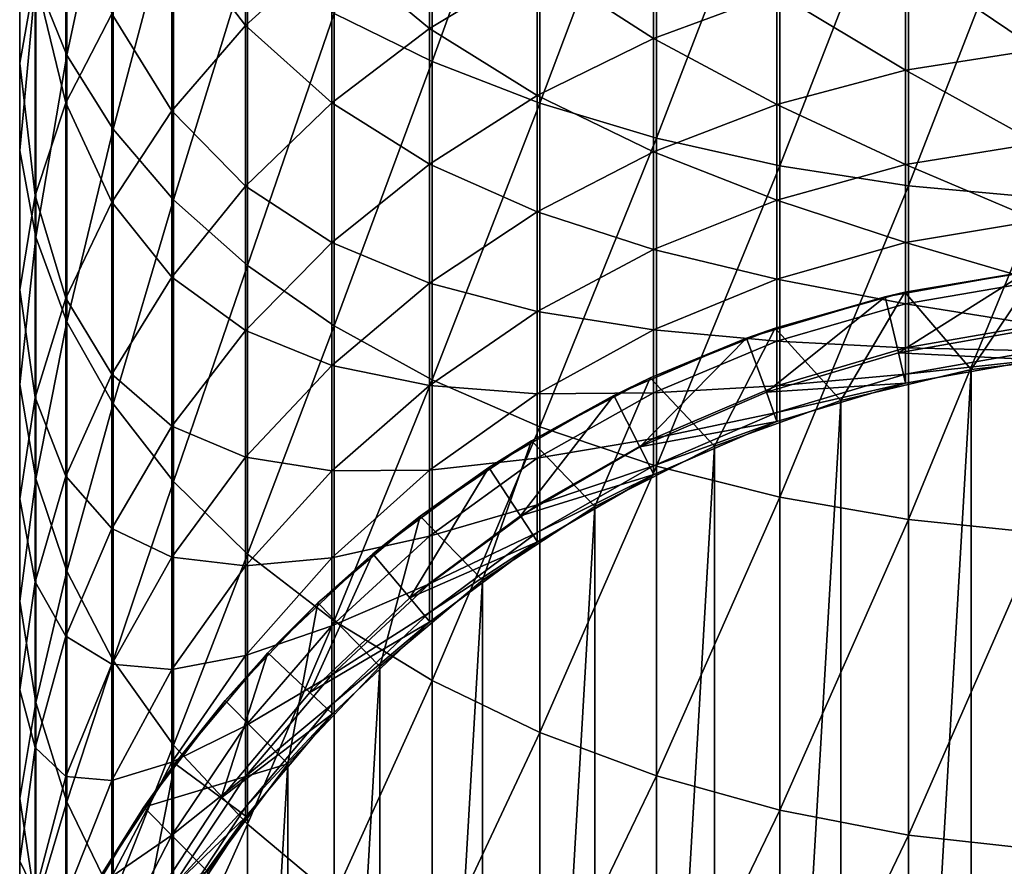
# Model space of a CAD drawing. Header units: metres. Extents: x -109 to 109, y -315 to 32.
# Tile 5 of 256: x -13 to -2, y -294 to -284. Entities that reach past the tile are written whole.
import ezdxf

# ---------------------------------------------------------------- set-up
doc = ezdxf.new("R2010")
doc.units = ezdxf.units.M
doc.layers.add('solid_K244242000C74_AAA', color=7, linetype='CONTINUOUS')

msp = doc.modelspace()

# ---------------------------------------------------------------- linework, layer by layer
at = {"layer": 'solid_K244242000C74_AAA'}
for points in [[(-9.436111, -284.185303, 356.493805), (-8.333041, -284.726593, 357.377106), (-8.333041, -280.960144, 359.48642)], [(-8.333041, -280.960144, 359.48642), (-8.333041, -284.726593, 357.377106), (-7.117056, -281.36908, 360.289001)], [(-8.333041, -284.726593, 357.377106), (-7.117056, -285.197235, 358.145142), (-7.117056, -281.36908, 360.289001)], [(-7.117056, -281.36908, 360.289001), (-7.117056, -285.197235, 358.145142), (-5.804632, -281.711121, 360.960266)], [(-12.798806, -283.790131, 348.749603), (-12.447337, -284.655304, 349.940369), (-12.447337, -281.472565, 352.067017)], [(-12.447337, -281.472565, 352.067017), (-12.447337, -284.655304, 349.940369), (-11.927203, -282.215057, 353.278687)], [(-7.117056, -285.197235, 358.145142), (-5.804632, -285.590851, 358.787476), (-5.804632, -281.711121, 360.960266)], [(-5.804632, -281.711121, 360.960266), (-5.804632, -285.590851, 358.787476), (-4.413554, -281.981567, 361.491058)], [(-5.804632, -285.590851, 358.787476), (-4.413554, -285.90213, 359.295441), (-4.413554, -281.981567, 361.491058)], [(-4.413554, -281.981567, 361.491058), (-4.413554, -285.90213, 359.295441), (-2.96267, -282.176819, 361.874237)], [(-12.979049, -282.017365, 346.30957), (-12.979049, -284.746674, 344.157928), (-12.976848, -282.90683, 347.533844)], [(-12.80538, -283.770386, 343.014832), (-12.979049, -284.746674, 344.157928), (-12.979049, -282.017365, 346.30957)], [(-12.447337, -284.655304, 349.940369), (-11.927203, -285.49057, 351.090057), (-11.927203, -282.215057, 353.278687)], [(-11.927203, -282.215057, 353.278687), (-11.927203, -285.49057, 351.090057), (-11.245451, -282.920959, 354.430603)], [(-4.413554, -285.90213, 359.295441), (-2.96267, -286.126831, 359.662109), (-2.96267, -282.176819, 361.874237)], [(-2.96267, -282.176819, 361.874237), (-2.96267, -286.126831, 359.662109), (-1.471642, -282.294189, 362.104584)], [(-10.433921, -282.337158, 336.837158), (-10.433921, -284.322327, 334.689636), (-11.264376, -283.231689, 337.731689)], [(-9.462083, -283.440277, 333.93631), (-10.433921, -284.322327, 334.689636), (-10.433921, -282.337158, 336.837158)], [(-2.96267, -286.126831, 359.662109), (-1.471642, -286.261932, 359.882538), (-1.471642, -282.294189, 362.104584)], [(-8.362031, -282.650055, 333.261414), (-8.362031, -284.353699, 331.100342), (-9.462083, -283.440277, 333.93631)], [(-7.148671, -283.622101, 330.568817), (-8.362031, -284.353699, 331.100342), (-8.362031, -282.650055, 333.261414)], [(-12.458194, -282.813812, 341.894836), (-12.458194, -285.194305, 339.694305), (-12.80538, -283.770386, 343.014832)], [(-11.942195, -284.188385, 338.688385), (-12.458194, -285.194305, 339.694305), (-12.458194, -282.813812, 341.894836)], [(-12.979049, -284.746674, 344.157928), (-12.976848, -285.729492, 345.308624), (-12.976848, -282.90683, 347.533844)], [(-12.976848, -282.90683, 347.533844), (-12.976848, -285.729492, 345.308624), (-12.798806, -283.790131, 348.749603)], [(-11.927203, -285.49057, 351.090057), (-11.245451, -286.284698, 352.183044), (-11.245451, -282.920959, 354.430603)], [(-11.245451, -282.920959, 354.430603), (-11.245451, -286.284698, 352.183044), (-10.41132, -283.580688, 355.507172)], [(-5.838444, -283.009552, 330.123779), (-5.838444, -284.465881, 327.944183), (-7.148671, -283.622101, 330.568817)], [(-4.449104, -283.954498, 327.630798), (-5.838444, -284.465881, 327.944183), (-5.838444, -283.009552, 330.123779)], [(-11.264376, -283.231689, 337.731689), (-11.264376, -285.284271, 335.51123), (-11.942195, -284.188385, 338.688385)], [(-10.433921, -284.322327, 334.689636), (-11.264376, -285.284271, 335.51123), (-11.264376, -283.231689, 337.731689)], [(-9.462083, -283.440277, 333.93631), (-9.462083, -285.194427, 331.711151), (-10.433921, -284.322327, 334.689636)], [(-8.362031, -284.353699, 331.100342), (-9.462083, -285.194427, 331.711151), (-9.462083, -283.440277, 333.93631)], [(-1.509208, -283.360107, 327.266541), (-1.509208, -284.591187, 325.068268), (-2.999478, -283.584229, 327.4039)], [(-11.245451, -286.284698, 352.183044), (-10.41132, -287.026825, 353.204529), (-10.41132, -283.580688, 355.507172)], [(-10.41132, -283.580688, 355.507172), (-10.41132, -287.026825, 353.204529), (-9.436111, -284.185303, 356.493805)], [(-7.148671, -283.622101, 330.568817), (-7.148671, -285.111481, 328.339813), (-8.362031, -284.353699, 331.100342)], [(-5.838444, -284.465881, 327.944183), (-7.148671, -285.111481, 328.339813), (-7.148671, -283.622101, 330.568817)], [(-2.999478, -283.584229, 327.4039), (-2.999478, -284.825409, 325.187592), (-4.449104, -283.954498, 327.630798)], [(-1.509208, -284.591187, 325.068268), (-2.999478, -284.825409, 325.187592), (-2.999478, -283.584229, 327.4039)], [(-12.80538, -283.770386, 343.014832), (-12.80538, -286.235809, 340.735809), (-12.979049, -284.746674, 344.157928)], [(-12.458194, -285.194305, 339.694305), (-12.80538, -286.235809, 340.735809), (-12.80538, -283.770386, 343.014832)], [(-12.976848, -285.729492, 345.308624), (-12.798806, -286.705444, 346.451355), (-12.798806, -283.790131, 348.749603)], [(-12.798806, -283.790131, 348.749603), (-12.798806, -286.705444, 346.451355), (-12.447337, -284.655304, 349.940369)], [(-4.449104, -283.954498, 327.630798), (-4.449104, -285.212341, 325.384766), (-5.838444, -284.465881, 327.944183)], [(-2.999478, -284.825409, 325.187592), (-4.449104, -285.212341, 325.384766), (-4.449104, -283.954498, 327.630798)], [(-11.942195, -284.188385, 338.688385), (-11.942195, -286.31308, 336.389923), (-12.458194, -285.194305, 339.694305)], [(-11.264376, -285.284271, 335.51123), (-11.942195, -286.31308, 336.389923), (-11.942195, -284.188385, 338.688385)], [(-10.41132, -287.026825, 353.204529), (-9.436111, -287.707001, 354.140686), (-9.436111, -284.185303, 356.493805)], [(-9.436111, -284.185303, 356.493805), (-9.436111, -287.707001, 354.140686), (-8.333041, -284.726593, 357.377106)], [(-10.433921, -284.322327, 334.689636), (-10.433921, -286.132843, 332.392975), (-11.264376, -285.284271, 335.51123)], [(-9.462083, -285.194427, 331.711151), (-10.433921, -286.132843, 332.392975), (-10.433921, -284.322327, 334.689636)], [(-8.362031, -284.353699, 331.100342), (-8.362031, -285.882538, 328.812286), (-9.462083, -285.194427, 331.711151)], [(-7.148671, -285.111481, 328.339813), (-8.362031, -285.882538, 328.812286), (-8.362031, -284.353699, 331.100342)], [(-5.838444, -284.465881, 327.944183), (-5.838444, -285.746735, 325.657043), (-7.148671, -285.111481, 328.339813)], [(-4.449104, -285.212341, 325.384766), (-5.838444, -285.746735, 325.657043), (-5.838444, -284.465881, 327.944183)], [(-12.798806, -286.705444, 346.451355), (-12.447337, -287.661377, 347.570587), (-12.447337, -284.655304, 349.940369)], [(-12.447337, -284.655304, 349.940369), (-12.447337, -287.661377, 347.570587), (-11.927203, -285.49057, 351.090057)], [(-1.509208, -284.591187, 325.068268), (-1.509208, -285.646027, 322.780182), (-2.999478, -284.825409, 325.187592)], [(-12.979049, -284.746674, 344.157928), (-12.979049, -287.298798, 341.798798), (-12.976848, -285.729492, 345.308624)], [(-12.80538, -286.235809, 340.735809), (-12.979049, -287.298798, 341.798798), (-12.979049, -284.746674, 344.157928)], [(-9.436111, -287.707001, 354.140686), (-8.333041, -288.315918, 354.97879), (-8.333041, -284.726593, 357.377106)], [(-8.333041, -284.726593, 357.377106), (-8.333041, -288.315918, 354.97879), (-7.117056, -285.197235, 358.145142)], [(-2.999478, -284.825409, 325.187592), (-2.999478, -285.888885, 322.880768), (-4.449104, -285.212341, 325.384766)], [(-1.509208, -285.646027, 322.780182), (-2.999478, -285.888885, 322.880768), (-2.999478, -284.825409, 325.187592)], [(-7.148671, -285.111481, 328.339813), (-7.148671, -286.421387, 326.000793), (-8.362031, -285.882538, 328.812286)], [(-5.838444, -285.746735, 325.657043), (-7.148671, -286.421387, 326.000793), (-7.148671, -285.111481, 328.339813)], [(-12.458194, -285.194305, 339.694305), (-12.458194, -287.394836, 337.313812), (-12.80538, -286.235809, 340.735809)], [(-11.942195, -286.31308, 336.389923), (-12.458194, -287.394836, 337.313812), (-12.458194, -285.194305, 339.694305)], [(-9.462083, -285.194427, 331.711151), (-9.462083, -286.768585, 329.355255), (-10.433921, -286.132843, 332.392975)], [(-8.362031, -285.882538, 328.812286), (-9.462083, -286.768585, 329.355255), (-9.462083, -285.194427, 331.711151)], [(-8.333041, -288.315918, 354.97879), (-7.117056, -288.845367, 355.70752), (-7.117056, -285.197235, 358.145142)], [(-7.117056, -285.197235, 358.145142), (-7.117056, -288.845367, 355.70752), (-5.804632, -285.590851, 358.787476)], [(-4.449104, -285.212341, 325.384766), (-4.449104, -286.29007, 323.046967), (-5.838444, -285.746735, 325.657043)], [(-2.999478, -285.888885, 322.880768), (-4.449104, -286.29007, 323.046967), (-4.449104, -285.212341, 325.384766)], [(-11.264376, -285.284271, 335.51123), (-11.264376, -287.156311, 333.136566), (-11.942195, -286.31308, 336.389923)], [(-10.433921, -286.132843, 332.392975), (-11.264376, -287.156311, 333.136566), (-11.264376, -285.284271, 335.51123)], [(-12.447337, -287.661377, 347.570587), (-11.927203, -288.58429, 348.651184), (-11.927203, -285.49057, 351.090057)], [(-11.927203, -285.49057, 351.090057), (-11.927203, -288.58429, 348.651184), (-11.245451, -286.284698, 352.183044)], [(-7.117056, -288.845367, 355.70752), (-5.804632, -289.288177, 356.317017), (-5.804632, -285.590851, 358.787476)], [(-5.804632, -285.590851, 358.787476), (-5.804632, -289.288177, 356.317017), (-4.413554, -285.90213, 359.295441)], [(-1.509208, -285.646027, 322.780182), (-1.509208, -286.518066, 320.416382), (-2.999478, -285.888885, 322.880768)], [(-12.979049, -287.298798, 341.798798), (-12.976848, -288.368835, 342.868835), (-12.976848, -285.729492, 345.308624)], [(-12.976848, -285.729492, 345.308624), (-12.976848, -288.368835, 342.868835), (-12.798806, -286.705444, 346.451355)], [(-5.838444, -285.746735, 325.657043), (-5.838444, -286.844208, 323.276489), (-7.148671, -286.421387, 326.000793)], [(-4.449104, -286.29007, 323.046967), (-5.838444, -286.844208, 323.276489), (-5.838444, -285.746735, 325.657043)], [(-8.362031, -285.882538, 328.812286), (-8.362031, -287.227142, 326.411346), (-9.462083, -286.768585, 329.355255)], [(-7.148671, -286.421387, 326.000793), (-8.362031, -287.227142, 326.411346), (-8.362031, -285.882538, 328.812286)], [(-2.999478, -285.888885, 322.880768), (-2.999478, -286.768066, 320.497589), (-4.449104, -286.29007, 323.046967)], [(-1.509208, -286.518066, 320.416382), (-2.999478, -286.768066, 320.497589), (-2.999478, -285.888885, 322.880768)], [(-5.804632, -289.288177, 356.317017), (-4.413554, -289.638367, 356.798981), (-4.413554, -285.90213, 359.295441)], [(-4.413554, -285.90213, 359.295441), (-4.413554, -289.638367, 356.798981), (-2.96267, -286.126831, 359.662109)], [(-10.433921, -286.132843, 332.392975), (-10.433921, -287.757629, 329.961334), (-11.264376, -287.156311, 333.136566)], [(-9.462083, -286.768585, 329.355255), (-10.433921, -287.757629, 329.961334), (-10.433921, -286.132843, 332.392975)], [(-4.413554, -289.638367, 356.798981), (-2.96267, -289.891144, 357.146881), (-2.96267, -286.126831, 359.662109)], [(-2.96267, -286.126831, 359.662109), (-2.96267, -289.891144, 357.146881), (-1.471642, -286.261932, 359.882538)], [(-12.80538, -286.235809, 340.735809), (-12.80538, -288.514832, 338.270386), (-12.979049, -287.298798, 341.798798)], [(-12.458194, -287.394836, 337.313812), (-12.80538, -288.514832, 338.270386), (-12.80538, -286.235809, 340.735809)], [(-11.942195, -286.31308, 336.389923), (-11.942195, -288.250885, 333.931824), (-12.458194, -287.394836, 337.313812)], [(-11.264376, -287.156311, 333.136566), (-11.942195, -288.250885, 333.931824), (-11.942195, -286.31308, 336.389923)], [(-11.927203, -288.58429, 348.651184), (-11.245451, -289.4617, 349.678497), (-11.245451, -286.284698, 352.183044)], [(-11.245451, -286.284698, 352.183044), (-11.245451, -289.4617, 349.678497), (-10.41132, -287.026825, 353.204529)], [(-4.449104, -286.29007, 323.046967), (-4.449104, -287.181091, 320.631805), (-5.838444, -286.844208, 323.276489)], [(-2.999478, -286.768066, 320.497589), (-4.449104, -287.181091, 320.631805), (-4.449104, -286.29007, 323.046967)], [(-2.96267, -289.891144, 357.146881), (-1.471642, -290.043091, 357.356049), (-1.471642, -286.261932, 359.882538)], [(-7.148671, -286.421387, 326.000793), (-7.148671, -287.543732, 323.566223), (-8.362031, -287.227142, 326.411346)], [(-5.838444, -286.844208, 323.276489), (-7.148671, -287.543732, 323.566223), (-7.148671, -286.421387, 326.000793)], [(-1.509208, -286.518066, 320.416382), (-1.509208, -287.201965, 317.991425), (-2.999478, -286.768066, 320.497589)], [(-12.976848, -288.368835, 342.868835), (-12.798806, -289.431458, 343.931458), (-12.798806, -286.705444, 346.451355)], [(-12.798806, -286.705444, 346.451355), (-12.798806, -289.431458, 343.931458), (-12.447337, -287.661377, 347.570587)], [(-9.462083, -286.768585, 329.355255), (-9.462083, -288.153046, 326.883118), (-10.433921, -287.757629, 329.961334)], [(-8.362031, -287.227142, 326.411346), (-9.462083, -288.153046, 326.883118), (-9.462083, -286.768585, 329.355255)], [(-2.999478, -286.768066, 320.497589), (-2.999478, -287.457581, 318.052795), (-4.449104, -287.181091, 320.631805)], [(-1.509208, -287.201965, 317.991425), (-2.999478, -287.457581, 318.052795), (-2.999478, -286.768066, 320.497589)], [(-5.838444, -286.844208, 323.276489), (-5.838444, -287.751495, 320.817139), (-7.148671, -287.543732, 323.566223)], [(-4.449104, -287.181091, 320.631805), (-5.838444, -287.751495, 320.817139), (-5.838444, -286.844208, 323.276489)], [(-11.245451, -289.4617, 349.678497), (-10.41132, -290.281708, 350.638611), (-10.41132, -287.026825, 353.204529)], [(-10.41132, -287.026825, 353.204529), (-10.41132, -290.281708, 350.638611), (-9.436111, -287.707001, 354.140686)], [(-3.078771, -288.010529, 304.800659), (-1.625256, -287.095337, 304.800659), (-3.228702, -287.378052, 304.800659)], [(-3.00697, -287.327393, 276.378021), (-3.228702, -287.378052, 304.800659), (-1.625256, -287.095337, 304.800659)], [(-3.078771, -288.010529, 304.800659), (-1.549804, -287.740936, 304.800659), (-1.625256, -287.095337, 304.800659)], [(-3.00697, -287.327393, 276.378021), (-1.512247, -287.082581, 276.378021), (-2.257326, -288.198151, 275.800659)], [(-3.00697, -287.327393, 276.378021), (-1.625256, -287.095337, 304.800659), (-1.512247, -287.082581, 276.378021)], [(-1.512247, -287.082581, 276.378021), (-0.755979, -288.022675, 275.800659), (-2.257326, -288.198151, 275.800659)], [(-11.264376, -287.156311, 333.136566), (-11.264376, -288.836243, 330.622345), (-11.942195, -288.250885, 333.931824)], [(-10.433921, -287.757629, 329.961334), (-11.264376, -288.836243, 330.622345), (-11.264376, -287.156311, 333.136566)], [(-8.362031, -287.227142, 326.411346), (-8.362031, -288.379211, 323.912292), (-9.462083, -288.153046, 326.883118)], [(-7.148671, -287.543732, 323.566223), (-8.362031, -288.379211, 323.912292), (-8.362031, -287.227142, 326.411346)], [(-4.449104, -287.181091, 320.631805), (-4.449104, -287.879852, 318.154175), (-5.838444, -287.751495, 320.817139)], [(-2.999478, -287.457581, 318.052795), (-4.449104, -287.879852, 318.154175), (-4.449104, -287.181091, 320.631805)], [(-1.509208, -287.201965, 317.991425), (-1.509208, -287.693512, 315.520325), (-2.999478, -287.457581, 318.052795)], [(-12.979049, -287.298798, 341.798798), (-12.979049, -289.657928, 339.246674), (-12.976848, -288.368835, 342.868835)], [(-12.80538, -288.514832, 338.270386), (-12.979049, -289.657928, 339.246674), (-12.979049, -287.298798, 341.798798)], [(-4.466217, -287.732178, 276.378021), (-3.00697, -287.327393, 276.378021), (-3.728525, -288.546844, 275.800659)], [(-4.466217, -287.732178, 276.378021), (-3.228702, -287.378052, 304.800659), (-3.00697, -287.327393, 276.378021)], [(-3.00697, -287.327393, 276.378021), (-2.257326, -288.198151, 275.800659), (-3.728525, -288.546844, 275.800659)], [(-12.458194, -287.394836, 337.313812), (-12.458194, -289.401794, 334.768005), (-12.80538, -288.514832, 338.270386)], [(-11.942195, -288.250885, 333.931824), (-12.458194, -289.401794, 334.768005), (-12.458194, -287.394836, 337.313812)], [(-4.566006, -288.455811, 304.800659), (-3.228702, -287.378052, 304.800659), (-4.788324, -287.845001, 304.800659)], [(-4.466217, -287.732178, 276.378021), (-4.788324, -287.845001, 304.800659), (-3.228702, -287.378052, 304.800659)], [(-4.566006, -288.455811, 304.800659), (-3.078771, -288.010529, 304.800659), (-3.228702, -287.378052, 304.800659)], [(-7.148671, -287.543732, 323.566223), (-7.148671, -288.471619, 321.051117), (-8.362031, -288.379211, 323.912292)], [(-5.838444, -287.751495, 320.817139), (-7.148671, -288.471619, 321.051117), (-7.148671, -287.543732, 323.566223)], [(-2.999478, -287.457581, 318.052795), (-2.999478, -287.953125, 315.561432), (-4.449104, -287.879852, 318.154175)], [(-1.509208, -287.693512, 315.520325), (-2.999478, -287.953125, 315.561432), (-2.999478, -287.457581, 318.052795)], [(-12.798806, -289.431458, 343.931458), (-12.447337, -290.472229, 344.972229), (-12.447337, -287.661377, 347.570587)], [(-12.447337, -287.661377, 347.570587), (-12.447337, -290.472229, 344.972229), (-11.927203, -288.58429, 348.651184)], [(-10.433921, -287.757629, 329.961334), (-10.433921, -289.186584, 327.409729), (-11.264376, -288.836243, 330.622345)], [(-9.462083, -288.153046, 326.883118), (-10.433921, -289.186584, 327.409729), (-10.433921, -287.757629, 329.961334)], [(-10.41132, -290.281708, 350.638611), (-9.436111, -291.033203, 351.518494), (-9.436111, -287.707001, 354.140686)], [(-9.436111, -287.707001, 354.140686), (-9.436111, -291.033203, 351.518494), (-8.333041, -288.315918, 354.97879)], [(-5.838444, -287.751495, 320.817139), (-5.838444, -288.463043, 318.294189), (-7.148671, -288.471619, 321.051117)], [(-5.873343, -288.292236, 276.378021), (-4.466217, -287.732178, 276.378021), (-5.148944, -289.063812, 275.800659)], [(-5.873343, -288.292236, 276.378021), (-4.788324, -287.845001, 304.800659), (-4.466217, -287.732178, 276.378021)], [(-4.449104, -287.879852, 318.154175), (-5.838444, -288.463043, 318.294189), (-5.838444, -287.751495, 320.817139)], [(-4.466217, -287.732178, 276.378021), (-3.728525, -288.546844, 275.800659), (-5.148944, -289.063812, 275.800659)], [(-1.54982, -287.740936, 301.800659), (-1.549804, -287.740936, 304.800659), (-3.078771, -288.010529, 304.800659)], [(-1.54982, -287.740936, 301.800659), (-3.078771, -288.010529, 304.800659), (-3.078754, -288.010529, 301.800659)], [(-1.54982, -287.740936, 301.800659), (-3.078754, -288.010529, 301.800659), (-1.509208, -288.088562, 301.450653)], [(-1.509208, -287.693512, 315.520325), (-1.509208, -287.989655, 313.01825), (-2.999478, -287.953125, 315.561432)], [(-5.991282, -289.070587, 304.800659), (-4.788324, -287.845001, 304.800659), (-6.283051, -288.489746, 304.800659)], [(-5.873343, -288.292236, 276.378021), (-6.283051, -288.489746, 304.800659), (-4.788324, -287.845001, 304.800659)], [(-5.991282, -289.070587, 304.800659), (-4.566006, -288.455811, 304.800659), (-4.788324, -287.845001, 304.800659)], [(-4.449104, -287.879852, 318.154175), (-4.449104, -288.38205, 315.629364), (-5.838444, -288.463043, 318.294189)], [(-2.999478, -287.953125, 315.561432), (-4.449104, -288.38205, 315.629364), (-4.449104, -287.879852, 318.154175)], [(-2.999478, -287.953125, 315.561432), (-2.999478, -288.251709, 313.038879), (-4.449104, -288.38205, 315.629364)], [(-1.509208, -287.989655, 313.01825), (-2.999478, -288.251709, 313.038879), (-2.999478, -287.953125, 315.561432)], [(-1.509208, -287.989655, 313.01825), (-1.509208, -288.088562, 310.500671), (-2.999478, -288.251709, 313.038879)], [(-3.078754, -288.010529, 301.800659), (-3.078771, -288.010529, 304.800659), (-4.566006, -288.455811, 304.800659)], [(-3.078754, -288.010529, 301.800659), (-4.566006, -288.455811, 304.800659), (-4.565972, -288.45578, 301.800659)], [(-3.078754, -288.010529, 301.800659), (-4.565972, -288.45578, 301.800659), (-2.998006, -288.351074, 301.450653)], [(-3.078754, -288.010529, 301.800659), (-2.998006, -288.351074, 301.450653), (-1.509208, -288.088562, 301.450653)], [(-1.509208, -288.088562, 310.500671), (-2.999478, -288.35144, 310.500671), (-2.999478, -288.251709, 313.038879)], [(-2.998006, -288.351074, 301.450653), (-2.999478, -288.35144, 310.500671), (-1.509208, -288.088562, 310.500671)], [(-1.509208, -288.088562, 301.450653), (-2.998006, -288.351074, 301.450653), (-1.509208, -288.088562, 310.500671)], [(-0.755979, -288.022675, 275.800659), (-0.755979, -313.978668, 275.800659), (-2.257326, -313.803162, 275.800659)], [(-2.257326, -288.198151, 275.800659), (-0.755979, -288.022675, 275.800659), (-2.257326, -313.803162, 275.800659)], [(-9.462083, -288.153046, 326.883118), (-9.462083, -289.339294, 324.309967), (-10.433921, -289.186584, 327.409729)], [(-8.362031, -288.379211, 323.912292), (-9.462083, -289.339294, 324.309967), (-9.462083, -288.153046, 326.883118)], [(-2.257326, -288.198151, 275.800659), (-2.257326, -313.803162, 275.800659), (-3.728525, -313.454498, 275.800659)], [(-3.728525, -288.546844, 275.800659), (-2.257326, -288.198151, 275.800659), (-3.728525, -313.454498, 275.800659)], [(-11.942195, -288.250885, 333.931824), (-11.942195, -289.989868, 331.329254), (-12.458194, -289.401794, 334.768005)], [(-11.264376, -288.836243, 330.622345), (-11.942195, -289.989868, 331.329254), (-11.942195, -288.250885, 333.931824)], [(-9.436111, -291.033203, 351.518494), (-8.333041, -291.706024, 352.306274), (-8.333041, -288.315918, 354.97879)], [(-8.333041, -288.315918, 354.97879), (-8.333041, -291.706024, 352.306274), (-7.117056, -288.845367, 355.70752)], [(-7.211847, -289.001099, 276.378021), (-5.873343, -288.292236, 276.378021), (-6.500063, -289.742371, 275.800659)], [(-7.211847, -289.001099, 276.378021), (-6.283051, -288.489746, 304.800659), (-5.873343, -288.292236, 276.378021)], [(-5.873343, -288.292236, 276.378021), (-5.148944, -289.063812, 275.800659), (-6.500063, -289.742371, 275.800659)], [(-2.999478, -288.251709, 313.038879), (-4.449104, -288.684631, 313.072937), (-4.449104, -288.38205, 315.629364)], [(-2.999478, -288.251709, 313.038879), (-2.999478, -288.35144, 310.500671), (-4.449104, -288.684631, 313.072937)], [(-12.979049, -289.657928, 339.246674), (-12.976848, -290.808624, 340.229492), (-12.976848, -288.368835, 342.868835)], [(-12.976848, -288.368835, 342.868835), (-12.976848, -290.808624, 340.229492), (-12.798806, -289.431458, 343.931458)], [(-8.362031, -288.379211, 323.912292), (-8.362031, -289.331665, 321.330566), (-9.462083, -289.339294, 324.309967)], [(-7.148671, -288.471619, 321.051117), (-8.362031, -289.331665, 321.330566), (-8.362031, -288.379211, 323.912292)], [(-4.449104, -288.38205, 315.629364), (-5.838444, -288.974457, 315.723206), (-5.838444, -288.463043, 318.294189)], [(-4.449104, -288.38205, 315.629364), (-4.449104, -288.684631, 313.072937), (-5.838444, -288.974457, 315.723206)], [(-4.565972, -288.45578, 301.800659), (-4.446262, -288.784668, 301.450653), (-2.998006, -288.351074, 301.450653)], [(-2.999478, -288.35144, 310.500671), (-4.449104, -288.785706, 310.500671), (-4.449104, -288.684631, 313.072937)], [(-4.446262, -288.784668, 301.450653), (-4.449104, -288.785706, 310.500671), (-2.999478, -288.35144, 310.500671)], [(-2.998006, -288.351074, 301.450653), (-4.446262, -288.784668, 301.450653), (-2.999478, -288.35144, 310.500671)], [(-12.80538, -288.514832, 338.270386), (-12.80538, -290.593384, 335.633759), (-12.979049, -289.657928, 339.246674)], [(-12.458194, -289.401794, 334.768005), (-12.80538, -290.593384, 335.633759), (-12.80538, -288.514832, 338.270386)], [(-7.148671, -288.471619, 321.051117), (-7.148671, -289.19931, 318.470947), (-8.362031, -289.331665, 321.330566)], [(-7.335954, -289.846924, 304.800659), (-6.283051, -288.489746, 304.800659), (-7.693194, -289.303894, 304.800659)], [(-7.211847, -289.001099, 276.378021), (-7.693194, -289.303894, 304.800659), (-6.283051, -288.489746, 304.800659)], [(-7.335954, -289.846924, 304.800659), (-5.991282, -289.070587, 304.800659), (-6.283051, -288.489746, 304.800659)], [(-5.838444, -288.463043, 318.294189), (-7.148671, -289.19931, 318.470947), (-7.148671, -288.471619, 321.051117)], [(-5.838444, -288.463043, 318.294189), (-5.838444, -288.974457, 315.723206), (-7.148671, -289.19931, 318.470947)], [(-4.565972, -288.45578, 301.800659), (-5.991376, -289.070618, 301.800659), (-4.446262, -288.784668, 301.450653)], [(-4.565972, -288.45578, 301.800659), (-5.991282, -289.070587, 304.800659), (-5.991376, -289.070618, 301.800659)], [(-4.565972, -288.45578, 301.800659), (-4.566006, -288.455811, 304.800659), (-5.991282, -289.070587, 304.800659)], [(-3.728525, -288.546844, 275.800659), (-3.728525, -313.454498, 275.800659), (-5.148944, -312.9375, 275.800659)], [(-5.148944, -289.063812, 275.800659), (-3.728525, -288.546844, 275.800659), (-5.148944, -312.9375, 275.800659)], [(-12.447337, -290.472229, 344.972229), (-11.927203, -291.477081, 345.977081), (-11.927203, -288.58429, 348.651184)], [(-11.927203, -288.58429, 348.651184), (-11.927203, -291.477081, 345.977081), (-11.245451, -289.4617, 349.678497)], [(-4.449104, -288.684631, 313.072937), (-5.838444, -289.282562, 313.119995), (-5.838444, -288.974457, 315.723206)], [(-4.449104, -288.684631, 313.072937), (-4.449104, -288.785706, 310.500671), (-5.838444, -289.282562, 313.119995)], [(-11.264376, -288.836243, 330.622345), (-11.264376, -290.313751, 327.98407), (-11.942195, -289.989868, 331.329254)], [(-10.433921, -289.186584, 327.409729), (-11.264376, -290.313751, 327.98407), (-11.264376, -288.836243, 330.622345)], [(-8.333041, -291.706024, 352.306274), (-7.117056, -292.291016, 352.991211), (-7.117056, -288.845367, 355.70752)], [(-7.117056, -288.845367, 355.70752), (-7.117056, -292.291016, 352.991211), (-5.804632, -289.288177, 356.317017)], [(-5.991376, -289.070618, 301.800659), (-5.834389, -289.383453, 301.450653), (-4.446262, -288.784668, 301.450653)], [(-4.449104, -288.785706, 310.500671), (-5.838444, -289.385468, 310.500671), (-5.838444, -289.282562, 313.119995)], [(-5.834389, -289.383453, 301.450653), (-5.838444, -289.385468, 310.500671), (-4.449104, -288.785706, 310.500671)], [(-4.446262, -288.784668, 301.450653), (-5.834389, -289.383453, 301.450653), (-4.449104, -288.785706, 310.500671)], [(-8.465737, -289.850281, 276.378021), (-7.211847, -289.001099, 276.378021), (-7.762985, -290.572998, 275.800659)], [(-8.465737, -289.850281, 276.378021), (-7.693194, -289.303894, 304.800659), (-7.211847, -289.001099, 276.378021)], [(-7.211847, -289.001099, 276.378021), (-6.500063, -289.742371, 275.800659), (-7.762985, -290.572998, 275.800659)], [(-5.838444, -288.974457, 315.723206), (-7.148671, -289.72229, 315.841644), (-7.148671, -289.19931, 318.470947)], [(-5.838444, -288.974457, 315.723206), (-5.838444, -289.282562, 313.119995), (-7.148671, -289.72229, 315.841644)], [(-5.991376, -289.070618, 301.800659), (-5.991282, -289.070587, 304.800659), (-7.335954, -289.846924, 304.800659)], [(-5.991376, -289.070618, 301.800659), (-7.335954, -289.846924, 304.800659), (-7.335896, -289.846863, 301.800659)], [(-5.991376, -289.070618, 301.800659), (-7.335896, -289.846863, 301.800659), (-5.834389, -289.383453, 301.450653)], [(-5.148944, -289.063812, 275.800659), (-5.148944, -312.9375, 275.800659), (-6.500063, -312.258942, 275.800659)], [(-6.500063, -289.742371, 275.800659), (-5.148944, -289.063812, 275.800659), (-6.500063, -312.258942, 275.800659)], [(-10.433921, -289.186584, 327.409729), (-10.433921, -290.41095, 324.753876), (-11.264376, -290.313751, 327.98407)], [(-9.462083, -289.339294, 324.309967), (-10.433921, -290.41095, 324.753876), (-10.433921, -289.186584, 327.409729)], [(-7.148671, -289.19931, 318.470947), (-8.362031, -290.078613, 318.682068), (-8.362031, -289.331665, 321.330566)], [(-7.148671, -289.19931, 318.470947), (-7.148671, -289.72229, 315.841644), (-8.362031, -290.078613, 318.682068)], [(-8.362031, -289.331665, 321.330566), (-9.462083, -290.319977, 321.651672), (-9.462083, -289.339294, 324.309967)], [(-8.362031, -289.331665, 321.330566), (-8.362031, -290.078613, 318.682068), (-9.462083, -290.319977, 321.651672)], [(-8.581266, -290.774017, 304.800659), (-7.693194, -289.303894, 304.800659), (-8.998922, -290.27597, 304.800659)], [(-8.465737, -289.850281, 276.378021), (-8.998922, -290.27597, 304.800659), (-7.693194, -289.303894, 304.800659)], [(-8.581266, -290.774017, 304.800659), (-7.335954, -289.846924, 304.800659), (-7.693194, -289.303894, 304.800659)], [(-5.838444, -289.282562, 313.119995), (-7.148671, -290.037415, 313.179413), (-7.148671, -289.72229, 315.841644)], [(-5.838444, -289.282562, 313.119995), (-5.838444, -289.385468, 310.500671), (-7.148671, -290.037415, 313.179413)], [(-7.117056, -292.291016, 352.991211), (-5.804632, -292.780273, 353.564056), (-5.804632, -289.288177, 356.317017)], [(-5.804632, -289.288177, 356.317017), (-5.804632, -292.780273, 353.564056), (-4.413554, -289.638367, 356.798981)], [(-12.976848, -290.808624, 340.229492), (-12.798806, -291.951355, 341.205444), (-12.798806, -289.431458, 343.931458)], [(-12.458194, -289.401794, 334.768005), (-12.458194, -291.20282, 332.072571), (-12.80538, -290.593384, 335.633759)], [(-12.798806, -289.431458, 343.931458), (-12.798806, -291.951355, 341.205444), (-12.447337, -290.472229, 344.972229)], [(-11.942195, -289.989868, 331.329254), (-12.458194, -291.20282, 332.072571), (-12.458194, -289.401794, 334.768005)], [(-9.462083, -289.339294, 324.309967), (-9.462083, -290.319977, 321.651672), (-10.433921, -290.41095, 324.753876)], [(-7.335896, -289.846863, 301.800659), (-7.143617, -290.139313, 301.450653), (-5.834389, -289.383453, 301.450653)], [(-5.838444, -289.385468, 310.500671), (-7.148671, -290.142639, 310.500671), (-7.148671, -290.037415, 313.179413)], [(-7.143617, -290.139313, 301.450653), (-7.148671, -290.142639, 310.500671), (-5.838444, -289.385468, 310.500671)], [(-5.834389, -289.383453, 301.450653), (-7.143617, -290.139313, 301.450653), (-5.838444, -289.385468, 310.500671)], [(-11.927203, -291.477081, 345.977081), (-11.245451, -292.432404, 346.932404), (-11.245451, -289.4617, 349.678497)], [(-11.245451, -289.4617, 349.678497), (-11.245451, -292.432404, 346.932404), (-10.41132, -290.281708, 350.638611)], [(-12.979049, -289.657928, 339.246674), (-12.979049, -291.80957, 336.517365), (-12.976848, -290.808624, 340.229492)], [(-12.80538, -290.593384, 335.633759), (-12.979049, -291.80957, 336.517365), (-12.979049, -289.657928, 339.246674)], [(-5.804632, -292.780273, 353.564056), (-4.413554, -293.167175, 354.017059), (-4.413554, -289.638367, 356.798981)], [(-4.413554, -289.638367, 356.798981), (-4.413554, -293.167175, 354.017059), (-2.96267, -289.891144, 357.146881)], [(-7.148671, -289.72229, 315.841644), (-8.362031, -290.615479, 315.983124), (-8.362031, -290.078613, 318.682068)], [(-7.148671, -289.72229, 315.841644), (-7.148671, -290.037415, 313.179413), (-8.362031, -290.615479, 315.983124)], [(-6.500063, -289.742371, 275.800659), (-6.500063, -312.258942, 275.800659), (-7.762985, -311.428314, 275.800659)], [(-7.762985, -290.572998, 275.800659), (-6.500063, -289.742371, 275.800659), (-7.762985, -311.428314, 275.800659)], [(-9.620759, -290.830078, 276.378021), (-8.465737, -289.850281, 276.378021), (-8.921181, -291.544861, 275.800659)], [(-9.620759, -290.830078, 276.378021), (-8.998922, -290.27597, 304.800659), (-8.465737, -289.850281, 276.378021)], [(-8.465737, -289.850281, 276.378021), (-7.762985, -290.572998, 275.800659), (-8.921181, -291.544861, 275.800659)], [(-7.335896, -289.846863, 301.800659), (-8.581282, -290.774017, 301.800659), (-7.143617, -290.139313, 301.450653)], [(-7.335896, -289.846863, 301.800659), (-8.581266, -290.774017, 304.800659), (-8.581282, -290.774017, 301.800659)], [(-7.335896, -289.846863, 301.800659), (-7.335954, -289.846924, 304.800659), (-8.581266, -290.774017, 304.800659)], [(-4.413554, -293.167175, 354.017059), (-2.96267, -293.446472, 354.344086), (-2.96267, -289.891144, 357.146881)], [(-2.96267, -289.891144, 357.146881), (-2.96267, -293.446472, 354.344086), (-1.471642, -290.043091, 357.356049)], [(-11.942195, -289.989868, 331.329254), (-11.942195, -291.519257, 328.598297), (-12.458194, -291.20282, 332.072571)], [(-11.264376, -290.313751, 327.98407), (-11.942195, -291.519257, 328.598297), (-11.942195, -289.989868, 331.329254)], [(-8.362031, -290.078613, 318.682068), (-9.462083, -291.089081, 318.924652), (-9.462083, -290.319977, 321.651672)], [(-8.362031, -290.078613, 318.682068), (-8.362031, -290.615479, 315.983124), (-9.462083, -291.089081, 318.924652)], [(-7.148671, -290.037415, 313.179413), (-8.362031, -290.938904, 313.250366), (-8.362031, -290.615479, 315.983124)], [(-7.148671, -290.037415, 313.179413), (-7.148671, -290.142639, 310.500671), (-8.362031, -290.938904, 313.250366)], [(-2.96267, -293.446472, 354.344086), (-1.471642, -293.61438, 354.54068), (-1.471642, -290.043091, 357.356049)], [(-8.581282, -290.774017, 301.800659), (-8.356239, -291.042084, 301.450653), (-7.143617, -290.139313, 301.450653)], [(-7.148671, -290.142639, 310.500671), (-8.362031, -291.046936, 310.500671), (-8.362031, -290.938904, 313.250366)], [(-8.356239, -291.042084, 301.450653), (-8.362031, -291.046936, 310.500671), (-7.148671, -290.142639, 310.500671)], [(-7.143617, -290.139313, 301.450653), (-8.356239, -291.042084, 301.450653), (-7.148671, -290.142639, 310.500671)], [(-11.264376, -290.313751, 327.98407), (-11.264376, -291.579712, 325.237976), (-11.942195, -291.519257, 328.598297)], [(-10.433921, -290.41095, 324.753876), (-11.264376, -291.579712, 325.237976), (-11.264376, -290.313751, 327.98407)], [(-11.245451, -292.432404, 346.932404), (-10.41132, -293.325226, 347.825226), (-10.41132, -290.281708, 350.638611)], [(-9.462083, -290.319977, 321.651672), (-10.433921, -291.423187, 322.010132), (-10.433921, -290.41095, 324.753876)], [(-9.462083, -290.319977, 321.651672), (-9.462083, -291.089081, 318.924652), (-10.433921, -291.423187, 322.010132)], [(-10.41132, -290.281708, 350.638611), (-10.41132, -293.325226, 347.825226), (-9.436111, -291.033203, 351.518494)], [(-9.710498, -291.839417, 304.800659), (-8.998922, -290.27597, 304.800659), (-10.183217, -291.39328, 304.800659)], [(-9.620759, -290.830078, 276.378021), (-10.183217, -291.39328, 304.800659), (-8.998922, -290.27597, 304.800659)], [(-9.710498, -291.839417, 304.800659), (-8.581266, -290.774017, 304.800659), (-8.998922, -290.27597, 304.800659)], [(-10.433921, -290.41095, 324.753876), (-10.433921, -291.423187, 322.010132), (-11.264376, -291.579712, 325.237976)], [(-12.798806, -291.951355, 341.205444), (-12.447337, -293.070587, 342.161377), (-12.447337, -290.472229, 344.972229)], [(-12.447337, -290.472229, 344.972229), (-12.447337, -293.070587, 342.161377), (-11.927203, -291.477081, 345.977081)], [(-12.80538, -290.593384, 335.633759), (-12.80538, -292.458679, 332.842163), (-12.979049, -291.80957, 336.517365)], [(-12.458194, -291.20282, 332.072571), (-12.80538, -292.458679, 332.842163), (-12.80538, -290.593384, 335.633759)], [(-8.362031, -290.615479, 315.983124), (-9.462083, -291.641846, 316.14566), (-9.462083, -291.089081, 318.924652)], [(-8.362031, -290.615479, 315.983124), (-8.362031, -290.938904, 313.250366), (-9.462083, -291.641846, 316.14566)], [(-7.762985, -290.572998, 275.800659), (-7.762985, -311.428314, 275.800659), (-8.921181, -310.456482, 275.800659)], [(-8.921181, -291.544861, 275.800659), (-7.762985, -290.572998, 275.800659), (-8.921181, -310.456482, 275.800659)], [(-8.581282, -290.774017, 301.800659), (-8.581266, -290.774017, 304.800659), (-9.710498, -291.839417, 304.800659)], [(-8.581282, -290.774017, 301.800659), (-9.710498, -291.839417, 304.800659), (-9.710463, -291.839355, 301.800659)], [(-8.581282, -290.774017, 301.800659), (-9.710463, -291.839355, 301.800659), (-8.356239, -291.042084, 301.450653)], [(-12.979049, -291.80957, 336.517365), (-12.976848, -293.033844, 337.40683), (-12.976848, -290.808624, 340.229492)], [(-12.976848, -290.808624, 340.229492), (-12.976848, -293.033844, 337.40683), (-12.798806, -291.951355, 341.205444)], [(-10.663091, -291.928802, 276.378021), (-9.620759, -290.830078, 276.378021), (-9.958525, -292.644379, 275.800659)], [(-10.663091, -291.928802, 276.378021), (-10.183217, -291.39328, 304.800659), (-9.620759, -290.830078, 276.378021)], [(-9.620759, -290.830078, 276.378021), (-8.921181, -291.544861, 275.800659), (-9.958525, -292.644379, 275.800659)], [(-8.362031, -290.938904, 313.250366), (-9.462083, -291.974884, 313.331909), (-9.462083, -291.641846, 316.14566)], [(-8.362031, -290.938904, 313.250366), (-8.362031, -291.046936, 310.500671), (-9.462083, -291.974884, 313.331909)], [(-9.462083, -291.089081, 318.924652), (-10.433921, -292.21701, 319.195435), (-10.433921, -291.423187, 322.010132)], [(-9.462083, -291.089081, 318.924652), (-9.462083, -291.641846, 316.14566), (-10.433921, -292.21701, 319.195435)], [(-10.41132, -293.325226, 347.825226), (-9.436111, -294.143433, 348.643433), (-9.436111, -291.033203, 351.518494)], [(-9.710463, -291.839355, 301.800659), (-9.455857, -292.079529, 301.450653), (-8.356239, -291.042084, 301.450653)], [(-8.362031, -291.046936, 310.500671), (-9.462083, -292.086121, 310.500671), (-9.462083, -291.974884, 313.331909)], [(-9.455857, -292.079529, 301.450653), (-9.462083, -292.086121, 310.500671), (-8.362031, -291.046936, 310.500671)], [(-8.356239, -291.042084, 301.450653), (-9.455857, -292.079529, 301.450653), (-8.362031, -291.046936, 310.500671)], [(-9.436111, -291.033203, 351.518494), (-9.436111, -294.143433, 348.643433), (-8.333041, -291.706024, 352.306274)], [(-12.458194, -291.20282, 332.072571), (-12.458194, -292.786804, 329.244141), (-12.80538, -292.458679, 332.842163)], [(-11.942195, -291.519257, 328.598297), (-12.458194, -292.786804, 329.244141), (-12.458194, -291.20282, 332.072571)], [(-10.433921, -291.423187, 322.010132), (-11.264376, -292.626312, 322.401062), (-11.264376, -291.579712, 325.237976)], [(-10.433921, -291.423187, 322.010132), (-10.433921, -292.21701, 319.195435), (-11.264376, -292.626312, 322.401062)], [(-10.70826, -293.028503, 304.800659), (-10.183217, -291.39328, 304.800659), (-11.229741, -292.640472, 304.800659)], [(-10.663091, -291.928802, 276.378021), (-11.229741, -292.640472, 304.800659), (-10.183217, -291.39328, 304.800659)], [(-10.70826, -293.028503, 304.800659), (-9.710498, -291.839417, 304.800659), (-10.183217, -291.39328, 304.800659)], [(-11.942195, -291.519257, 328.598297), (-11.942195, -292.829712, 325.755737), (-12.458194, -292.786804, 329.244141)], [(-12.447337, -293.070587, 342.161377), (-11.927203, -294.151184, 343.08429), (-11.927203, -291.477081, 345.977081)], [(-11.264376, -291.579712, 325.237976), (-11.942195, -292.829712, 325.755737), (-11.942195, -291.519257, 328.598297)], [(-11.927203, -291.477081, 345.977081), (-11.927203, -294.151184, 343.08429), (-11.245451, -292.432404, 346.932404)], [(-8.921181, -291.544861, 275.800659), (-8.921181, -310.456482, 275.800659), (-9.958525, -309.356964, 275.800659)], [(-9.958525, -292.644379, 275.800659), (-8.921181, -291.544861, 275.800659), (-9.958525, -309.356964, 275.800659)], [(-11.264376, -291.579712, 325.237976), (-11.264376, -292.626312, 322.401062), (-11.942195, -292.829712, 325.755737)], [(-9.462083, -291.641846, 316.14566), (-10.433921, -292.787537, 316.327118), (-10.433921, -292.21701, 319.195435)], [(-9.462083, -291.641846, 316.14566), (-9.462083, -291.974884, 313.331909), (-10.433921, -292.787537, 316.327118)], [(-9.436111, -294.143433, 348.643433), (-8.333041, -294.875977, 349.375977), (-8.333041, -291.706024, 352.306274)], [(-8.333041, -291.706024, 352.306274), (-8.333041, -294.875977, 349.375977), (-7.117056, -292.291016, 352.991211)], [(-12.979049, -291.80957, 336.517365), (-12.979049, -293.740417, 333.627625), (-12.976848, -293.033844, 337.40683)], [(-12.80538, -292.458679, 332.842163), (-12.979049, -293.740417, 333.627625), (-12.979049, -291.80957, 336.517365)], [(-9.710463, -291.839355, 301.800659), (-9.710498, -291.839417, 304.800659), (-10.70826, -293.028503, 304.800659)], [(-9.710463, -291.839355, 301.800659), (-10.70826, -293.028503, 304.800659), (-10.708258, -293.028473, 301.800659)], [(-9.710463, -291.839355, 301.800659), (-10.708258, -293.028473, 301.800659), (-9.455857, -292.079529, 301.450653)], [(-12.976848, -293.033844, 337.40683), (-12.798806, -294.249603, 338.290131), (-12.798806, -291.951355, 341.205444)], [(-12.798806, -291.951355, 341.205444), (-12.798806, -294.249603, 338.290131), (-12.447337, -293.070587, 342.161377)], [(-11.580554, -293.133606, 276.378021), (-10.663091, -291.928802, 276.378021), (-9.958525, -292.644379, 275.800659)], [(-11.580554, -293.133606, 276.378021), (-11.229741, -292.640472, 304.800659), (-10.663091, -291.928802, 276.378021)], [(-9.462083, -291.974884, 313.331909), (-10.433921, -293.131287, 313.422913), (-10.433921, -292.787537, 316.327118)], [(-9.462083, -291.974884, 313.331909), (-9.462083, -292.086121, 310.500671), (-10.433921, -293.131287, 313.422913)], [(-10.708258, -293.028473, 301.800659), (-10.427602, -293.23761, 301.450653), (-9.455857, -292.079529, 301.450653)], [(-9.462083, -292.086121, 310.500671), (-10.433921, -293.246094, 310.500671), (-10.433921, -293.131287, 313.422913)], [(-10.427602, -293.23761, 301.450653), (-10.433921, -293.246094, 310.500671), (-9.462083, -292.086121, 310.500671)], [(-9.455857, -292.079529, 301.450653), (-10.427602, -293.23761, 301.450653), (-9.462083, -292.086121, 310.500671)], [(-10.433921, -292.21701, 319.195435), (-11.264376, -293.447113, 319.490753), (-11.264376, -292.626312, 322.401062)], [(-10.433921, -292.21701, 319.195435), (-10.433921, -292.787537, 316.327118), (-11.264376, -293.447113, 319.490753)], [(-8.333041, -294.875977, 349.375977), (-7.117056, -295.512909, 350.012909), (-7.117056, -292.291016, 352.991211)], [(-7.117056, -292.291016, 352.991211), (-7.117056, -295.512909, 350.012909), (-5.804632, -292.780273, 353.564056)], [(-11.927203, -294.151184, 343.08429), (-11.245451, -295.178497, 343.9617), (-11.245451, -292.432404, 346.932404)], [(-11.245451, -292.432404, 346.932404), (-11.245451, -295.178497, 343.9617), (-10.41132, -293.325226, 347.825226)], [(-12.80538, -292.458679, 332.842163), (-12.80538, -294.099182, 329.912811), (-12.979049, -293.740417, 333.627625)], [(-12.458194, -292.786804, 329.244141), (-12.80538, -294.099182, 329.912811), (-12.80538, -292.458679, 332.842163)], [(-11.561482, -294.325745, 304.800659), (-11.229741, -292.640472, 304.800659), (-12.124412, -294.000793, 304.800659)], [(-11.580554, -293.133606, 276.378021), (-12.124412, -294.000793, 304.800659), (-11.229741, -292.640472, 304.800659)], [(-11.264376, -292.626312, 322.401062), (-11.942195, -293.913086, 322.819153), (-11.942195, -292.829712, 325.755737)], [(-11.264376, -292.626312, 322.401062), (-11.264376, -293.447113, 319.490753), (-11.942195, -293.913086, 322.819153)], [(-11.580554, -293.133606, 276.378021), (-9.958525, -292.644379, 275.800659), (-10.861359, -293.857086, 275.800659)], [(-11.561482, -294.325745, 304.800659), (-10.70826, -293.028503, 304.800659), (-11.229741, -292.640472, 304.800659)], [(-9.958525, -292.644379, 275.800659), (-9.958525, -309.356964, 275.800659), (-10.861359, -308.144226, 275.800659)], [(-10.861359, -293.857086, 275.800659), (-9.958525, -292.644379, 275.800659), (-10.861359, -308.144226, 275.800659)], [(-12.458194, -292.786804, 329.244141), (-12.458194, -294.144012, 326.30014), (-12.80538, -294.099182, 329.912811)], [(-11.942195, -292.829712, 325.755737), (-12.458194, -294.144012, 326.30014), (-12.458194, -292.786804, 329.244141)], [(-11.942195, -292.829712, 325.755737), (-11.942195, -293.913086, 322.819153), (-12.458194, -294.144012, 326.30014)], [(-10.433921, -292.787537, 316.327118), (-11.264376, -294.037018, 316.525024), (-11.264376, -293.447113, 319.490753)], [(-10.433921, -292.787537, 316.327118), (-10.433921, -293.131287, 313.422913), (-11.264376, -294.037018, 316.525024)], [(-7.117056, -295.512909, 350.012909), (-5.804632, -296.045624, 350.545624), (-5.804632, -292.780273, 353.564056)], [(-5.804632, -292.780273, 353.564056), (-5.804632, -296.045624, 350.545624), (-4.413554, -293.167175, 354.017059)], [(-12.979049, -293.740417, 333.627625), (-12.976848, -295.030701, 334.418304), (-12.976848, -293.033844, 337.40683)], [(-12.976848, -293.033844, 337.40683), (-12.976848, -295.030701, 334.418304), (-12.798806, -294.249603, 338.290131)], [(-12.798806, -294.249603, 338.290131), (-12.447337, -295.440369, 339.155304), (-12.447337, -293.070587, 342.161377)], [(-12.447337, -293.070587, 342.161377), (-12.447337, -295.440369, 339.155304), (-11.927203, -294.151184, 343.08429)], [(-11.561391, -294.325592, 301.800659), (-10.70826, -293.028503, 304.800659), (-11.561482, -294.325745, 304.800659)], [(-10.708258, -293.028473, 301.800659), (-11.561391, -294.325592, 301.800659), (-10.427602, -293.23761, 301.450653)], [(-10.708258, -293.028473, 301.800659), (-10.70826, -293.028503, 304.800659), (-11.561391, -294.325592, 301.800659)], [(-12.36266, -294.430695, 276.378021), (-11.580554, -293.133606, 276.378021), (-10.861359, -293.857086, 275.800659)], [(-12.36266, -294.430695, 276.378021), (-12.124412, -294.000793, 304.800659), (-11.580554, -293.133606, 276.378021)], [(-10.433921, -293.131287, 313.422913), (-11.264376, -294.392426, 313.522156), (-11.264376, -294.037018, 316.525024)], [(-10.433921, -293.131287, 313.422913), (-10.433921, -293.246094, 310.500671), (-11.264376, -294.392426, 313.522156)], [(-5.804632, -296.045624, 350.545624), (-4.413554, -296.466858, 350.966858), (-4.413554, -293.167175, 354.017059)], [(-4.413554, -293.167175, 354.017059), (-4.413554, -296.466858, 350.966858), (-2.96267, -293.446472, 354.344086)], [(-11.561391, -294.325592, 301.800659), (-11.25833, -294.500671, 301.450653), (-10.427602, -293.23761, 301.450653)], [(-10.433921, -293.246094, 310.500671), (-11.264376, -294.511139, 310.500671), (-11.264376, -294.392426, 313.522156)], [(-11.25833, -294.500671, 301.450653), (-11.264376, -294.511139, 310.500671), (-10.433921, -293.246094, 310.500671)], [(-10.427602, -293.23761, 301.450653), (-11.25833, -294.500671, 301.450653), (-10.433921, -293.246094, 310.500671)], [(-11.245451, -295.178497, 343.9617), (-10.41132, -296.138611, 344.781708), (-10.41132, -293.325226, 347.825226)], [(-10.41132, -293.325226, 347.825226), (-10.41132, -296.138611, 344.781708), (-9.436111, -294.143433, 348.643433)], [(-11.264376, -293.447113, 319.490753), (-11.942195, -294.762695, 319.80661), (-11.942195, -293.913086, 322.819153)], [(-11.264376, -293.447113, 319.490753), (-11.264376, -294.037018, 316.525024), (-11.942195, -294.762695, 319.80661)], [(-4.413554, -296.466858, 350.966858), (-2.96267, -296.770966, 351.270966), (-2.96267, -293.446472, 354.344086)], [(-2.96267, -293.446472, 354.344086), (-2.96267, -296.770966, 351.270966), (-1.471642, -293.61438, 354.54068)], [(-2.96267, -296.770966, 351.270966), (-1.471642, -296.953766, 351.453766), (-1.471642, -293.61438, 354.54068)], [(-12.979049, -293.740417, 333.627625), (-12.979049, -295.438599, 330.595306), (-12.976848, -295.030701, 334.418304)], [(-12.80538, -294.099182, 329.912811), (-12.979049, -295.438599, 330.595306), (-12.979049, -293.740417, 333.627625)]]:
    msp.add_3dface(points, dxfattribs=at)

doc.saveas('drawing.dxf')
